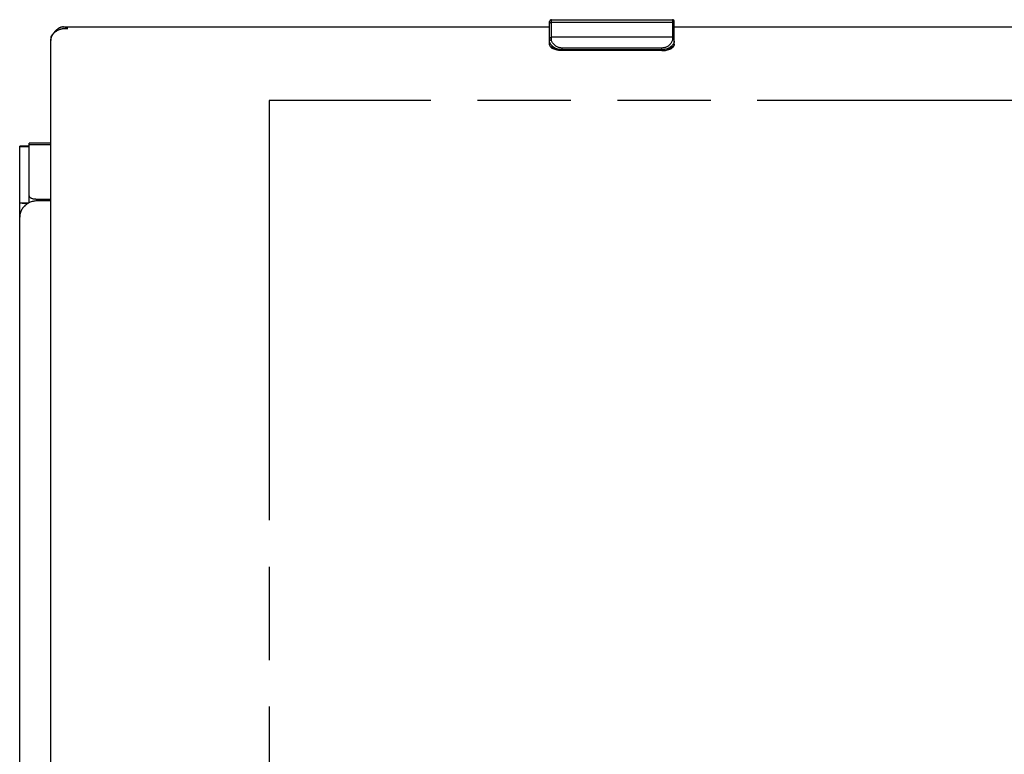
# Model space of a CAD drawing. Header units: inches. Extents: x 0 to 136, y 0 to 88.
# Tile 47 of 74: x 33 to 41, y 69 to 75. Entities that reach past the tile are written whole.
import ezdxf

# ---------------------------------------------------------------- set-up
doc = ezdxf.new("R2010")
doc.units = ezdxf.units.IN
doc.header["$LTSCALE"] = 7.48
doc.header["$MEASUREMENT"] = 0
doc.linetypes.add('PHANTOM', pattern=[0.8, 0.45, -0.05, 0.1, -0.05, 0.1, -0.05])
doc.layers.get('0').update_dxf_attribs({"linetype": 'CONTINUOUS'})
doc.layers.add('AVAILABLE_DOOR_SPACE', color=7, linetype='CONTINUOUS')

msp = doc.modelspace()

# ---------------------------------------------------------------- linework, layer by layer
at = {"color": 7, "linetype": 'Continuous'}
for p, q in [((37.1901, 74.7644), (37.1901, 74.9463)), ((37.2051, 74.8016), (37.2051, 74.9613)), ((37.2051, 74.9613), (38.1751, 74.9613)), ((38.1751, 74.9613), (38.1751, 74.8016)), ((38.1901, 74.7644), (38.1901, 74.9463)), ((37.2051, 74.9425), (38.1751, 74.9425)), ((33.1901, 74.825), (33.1901, 74.7933)), ((38.1751, 74.8202), (37.2051, 74.8202)), ((37.2901, 74.7135), (37.2901, 74.7339)), ((38.0901, 74.7339), (37.2901, 74.7339)), ((38.0901, 74.7207), (37.2901, 74.7207)), ((38.0901, 74.7135), (37.2901, 74.7135)), ((38.0901, 74.7135), (38.0901, 74.7339)), ((33.0151, 73.9466), (32.9401, 73.9466)), ((33.0151, 73.9407), (32.9401, 73.9407)), ((33.0151, 73.4922), (33.0151, 73.9716)), ((33.1901, 73.9716), (33.0151, 73.9716)), ((33.1901, 73.958), (33.0151, 73.958)), ((33.0751, 73.5227), (33.0751, 73.5083)), ((33.0751, 73.5227), (33.1901, 73.5227)), ((33.0062, 73.4892), (32.9429, 73.4892))]:
    msp.add_line(p, q, dxfattribs=at)
at = {"color": 3, "linetype": 'Continuous'}
for p, q in [((33.2876, 74.9029), (37.1901, 74.9029)), ((38.1901, 74.9029), (52.9401, 74.9029)), ((33.1901, 65.7135), (33.1901, 74.7933)), ((32.9401, 33.7633), (32.9401, 73.9466)), ((32.9402, 73.4893), (32.9401, 73.4892)), ((32.9459, 73.4891), (32.9434, 73.4892)), ((32.9517, 73.4887), (32.9459, 73.4891)), ((32.9564, 73.4884), (32.9517, 73.4887)), ((32.9615, 73.4881), (32.9564, 73.4884)), ((33.0183, 73.4938), (33.0115, 73.4905)), ((33.1901, 73.5086), (33.0851, 73.5086))]:
    msp.add_line(p, q, dxfattribs=at)
for points in [[(33.2876, 74.9029), (33.2859, 74.9029), (33.2837, 74.9028), (33.2816, 74.9026), (33.2794, 74.9023), (33.2772, 74.9019), (33.275, 74.9015), (33.2728, 74.9009), (33.2707, 74.9003), (33.2685, 74.8996), (33.2663, 74.8988), (33.2641, 74.8979), (33.262, 74.8969), (33.2598, 74.8959), (33.2576, 74.8948), (33.2554, 74.8936), (33.2532, 74.8923), (33.2511, 74.8909), (33.2489, 74.8894), (33.2467, 74.8879), (33.2445, 74.8863), (33.2424, 74.8846), (33.2402, 74.8829), (33.238, 74.8811), (33.2358, 74.8791), (33.2337, 74.8772), (33.2315, 74.8751), (33.2293, 74.873), (33.2271, 74.8708), (33.2249, 74.8686), (33.2228, 74.8663), (33.2206, 74.8639), (33.2184, 74.8615), (33.2162, 74.859), (33.2141, 74.8564), (33.2119, 74.8538), (33.2097, 74.8511), (33.2075, 74.8484), (33.2053, 74.8457), (33.2032, 74.8428), (33.201, 74.84), (33.1988, 74.8371), (33.1966, 74.8341), (33.1945, 74.8311), (33.1923, 74.828), (33.1901, 74.825)], [(33.1901, 74.7933), (33.1901, 74.7958), (33.1903, 74.7983), (33.1904, 74.8008), (33.1907, 74.8034), (33.1911, 74.8059), (33.1915, 74.8084), (33.192, 74.8109), (33.1925, 74.8134), (33.1932, 74.8158), (33.1939, 74.8183), (33.1947, 74.8207), (33.1956, 74.8231), (33.1965, 74.8255), (33.1975, 74.8279), (33.1986, 74.8303), (33.1998, 74.8326), (33.201, 74.8349), (33.2023, 74.8372), (33.2037, 74.8394), (33.2051, 74.8417), (33.2066, 74.8438), (33.2082, 74.846), (33.2098, 74.8481), (33.2115, 74.8502), (33.2133, 74.8522), (33.2151, 74.8543), (33.217, 74.8562), (33.219, 74.8581), (33.221, 74.86), (33.2231, 74.8619), (33.2252, 74.8637), (33.2274, 74.8654), (33.2296, 74.8671), (33.2319, 74.8688), (33.2343, 74.8704), (33.2367, 74.8719), (33.2391, 74.8734), (33.2416, 74.8748), (33.2442, 74.8762), (33.2468, 74.8776), (33.2494, 74.8788), (33.2521, 74.8801), (33.2548, 74.8812), (33.2576, 74.8823), (33.2604, 74.8834), (33.2632, 74.8843), (33.2661, 74.8853), (33.269, 74.8861), (33.272, 74.8869), (33.2749, 74.8876), (33.2779, 74.8883), (33.2809, 74.8889), (33.284, 74.8894), (33.2871, 74.8899), (33.2902, 74.8903), (33.2933, 74.8907), (33.2964, 74.8909), (33.2996, 74.8911), (33.3027, 74.8913), (33.3059, 74.8913), (33.3091, 74.8913), (33.3123, 74.8912), (33.3155, 74.8911), (33.3187, 74.8909), (33.3219, 74.8906), (33.3251, 74.8903)], [(33.3251, 74.8903), (33.3229, 74.8917), (33.3207, 74.893), (33.3186, 74.8942), (33.3164, 74.8954), (33.3142, 74.8965), (33.312, 74.8975), (33.3099, 74.8984), (33.3077, 74.8992), (33.3055, 74.9), (33.3033, 74.9007), (33.3012, 74.9012), (33.299, 74.9017), (33.2968, 74.9021), (33.2946, 74.9025), (33.2924, 74.9027), (33.2903, 74.9028), (33.2881, 74.9029), (33.2876, 74.9029)], [(32.9434, 73.4892), (32.9424, 73.4893), (32.9416, 73.4893), (32.941, 73.4893), (32.9405, 73.4893), (32.9402, 73.4893)], [(33.0115, 73.4905), (33.0045, 73.4864), (32.9977, 73.4821), (32.9912, 73.4773), (32.985, 73.4723), (32.9791, 73.4669), (32.9736, 73.4612), (32.9684, 73.4552), (32.9636, 73.449), (32.9593, 73.4425), (32.9553, 73.4358), (32.9518, 73.4289), (32.9487, 73.4218), (32.9461, 73.4146), (32.944, 73.4073), (32.9423, 73.3999), (32.9411, 73.3924)], [(33.0064, 73.4893), (33.0034, 73.4888), (33.0002, 73.4884), (32.9967, 73.4881), (32.9931, 73.4879), (32.9894, 73.4877), (32.9856, 73.4876), (32.9818, 73.4876), (32.9781, 73.4876), (32.9745, 73.4877), (32.971, 73.4878), (32.9677, 73.4879), (32.9645, 73.488), (32.9615, 73.4881)], [(33.0115, 73.4905), (33.0091, 73.4898), (33.0064, 73.4893)], [(33.0851, 73.5086), (33.0774, 73.5084), (33.0697, 73.5079), (33.0621, 73.507), (33.0545, 73.5057), (33.047, 73.504), (33.0396, 73.502), (33.0323, 73.4996), (33.0252, 73.4969), (33.0183, 73.4938)], [(32.9411, 73.3924), (32.9403, 73.3848), (32.9401, 73.3772)]]:
    msp.add_lwpolyline(points, dxfattribs=at)
at = {"color": 7, "linetype": 'Continuous'}
for points in [[(37.1901, 74.9289), (37.1903, 74.9311), (37.1908, 74.9331), (37.1917, 74.9351), (37.193, 74.9369), (37.1945, 74.9385), (37.1963, 74.9399), (37.1983, 74.941), (37.2005, 74.9419), (37.2028, 74.9424), (37.2051, 74.9425)], [(38.1901, 74.9289), (38.1899, 74.9311), (38.1894, 74.9331), (38.1885, 74.9351), (38.1872, 74.9369), (38.1857, 74.9385), (38.1839, 74.9399), (38.1819, 74.941), (38.1797, 74.9419), (38.1774, 74.9424), (38.1751, 74.9425)], [(37.1901, 74.8066), (37.1903, 74.8088), (37.1908, 74.8108), (37.1917, 74.8128), (37.193, 74.8146), (37.1945, 74.8163), (37.1963, 74.8176), (37.1983, 74.8188), (37.2005, 74.8196), (37.2028, 74.8201), (37.2051, 74.8202)], [(37.1901, 74.7891), (37.1903, 74.7911), (37.1908, 74.793), (37.1917, 74.7948), (37.193, 74.7965), (37.1945, 74.7979), (37.1963, 74.7992), (37.1983, 74.8002), (37.2005, 74.801), (37.2028, 74.8014), (37.2051, 74.8016)], [(37.2539, 74.725), (37.2478, 74.7272), (37.2414, 74.7299), (37.2351, 74.7331), (37.2287, 74.7368), (37.2223, 74.741), (37.2162, 74.7458), (37.2103, 74.751), (37.205, 74.7566), (37.2004, 74.7623), (37.1967, 74.7679), (37.1938, 74.7735), (37.1917, 74.7789), (37.1905, 74.7841), (37.1901, 74.7891)], [(37.2901, 74.7339), (37.2858, 74.734), (37.2813, 74.7343), (37.2766, 74.735), (37.2717, 74.7359), (37.2667, 74.7372), (37.2615, 74.7389), (37.2561, 74.741), (37.2506, 74.7435), (37.2451, 74.7466), (37.2395, 74.7502), (37.2339, 74.7543), (37.2285, 74.7589), (37.2233, 74.7641), (37.2185, 74.7696), (37.2144, 74.7752), (37.211, 74.7808), (37.2084, 74.7863), (37.2066, 74.7916), (37.2055, 74.7967), (37.2051, 74.8016)], [(38.1751, 74.8016), (38.1747, 74.7967), (38.1736, 74.7916), (38.1718, 74.7863), (38.1692, 74.7808), (38.1658, 74.7752), (38.1617, 74.7696), (38.1569, 74.7641), (38.1517, 74.7589), (38.1463, 74.7543), (38.1407, 74.7502), (38.1351, 74.7466), (38.1296, 74.7435), (38.1241, 74.741), (38.1187, 74.7389), (38.1135, 74.7372), (38.1085, 74.7359), (38.1036, 74.735), (38.099, 74.7343), (38.0944, 74.734), (38.0901, 74.7339)], [(38.1901, 74.7891), (38.1897, 74.7841), (38.1885, 74.7789), (38.1864, 74.7735), (38.1835, 74.7679), (38.1798, 74.7623), (38.1752, 74.7566), (38.1699, 74.751), (38.164, 74.7458), (38.1579, 74.741), (38.1515, 74.7368), (38.1451, 74.7331), (38.1388, 74.7299), (38.1324, 74.7272), (38.1263, 74.725)], [(38.1901, 74.8066), (38.1899, 74.8088), (38.1894, 74.8108), (38.1885, 74.8128), (38.1872, 74.8146), (38.1857, 74.8163), (38.1839, 74.8176), (38.1819, 74.8188), (38.1797, 74.8196), (38.1774, 74.8201), (38.1751, 74.8202)], [(38.1901, 74.7891), (38.1899, 74.7911), (38.1894, 74.793), (38.1885, 74.7948), (38.1872, 74.7965), (38.1857, 74.7979), (38.1839, 74.7992), (38.1819, 74.8002), (38.1797, 74.801), (38.1774, 74.8014), (38.1751, 74.8016)], [(37.2539, 74.725), (37.2461, 74.7264), (37.2385, 74.7282), (37.2314, 74.7302), (37.2247, 74.7324), (37.2184, 74.7349), (37.2127, 74.7376), (37.2076, 74.7405), (37.2031, 74.7436), (37.1992, 74.7468), (37.1959, 74.7502), (37.1934, 74.7536), (37.1916, 74.7572), (37.1905, 74.7608), (37.1901, 74.7644)], [(37.2901, 74.7135), (37.2804, 74.7137), (37.2708, 74.7143), (37.2613, 74.7154), (37.2521, 74.717), (37.2431, 74.7189), (37.2346, 74.7214), (37.2264, 74.7243), (37.2188, 74.7276), (37.2118, 74.7315), (37.2057, 74.7358), (37.2008, 74.7402), (37.1968, 74.7449), (37.1938, 74.7497), (37.1917, 74.7546), (37.1905, 74.7595), (37.1901, 74.7644)], [(37.2901, 74.7207), (37.2838, 74.7208), (37.2776, 74.7212), (37.2715, 74.7218), (37.2655, 74.7226), (37.2596, 74.7237), (37.2539, 74.725)], [(38.0901, 74.7135), (38.0998, 74.7137), (38.1094, 74.7143), (38.1189, 74.7154), (38.1281, 74.717), (38.1371, 74.7189), (38.1456, 74.7214), (38.1538, 74.7243), (38.1614, 74.7276), (38.1684, 74.7315), (38.1745, 74.7358), (38.1794, 74.7402), (38.1834, 74.7449), (38.1864, 74.7497), (38.1885, 74.7546), (38.1897, 74.7595), (38.1901, 74.7644)], [(38.1263, 74.725), (38.1206, 74.7237), (38.1147, 74.7226), (38.1087, 74.7218), (38.1026, 74.7212), (38.0964, 74.7208), (38.0901, 74.7207)], [(38.1901, 74.7644), (38.1897, 74.7608), (38.1886, 74.7572), (38.1868, 74.7536), (38.1843, 74.7502), (38.181, 74.7468), (38.1772, 74.7436), (38.1726, 74.7405), (38.1675, 74.7376), (38.1618, 74.7349), (38.1555, 74.7324), (38.1488, 74.7302), (38.1417, 74.7282), (38.1341, 74.7264), (38.1263, 74.725)], [(33.0151, 73.5481), (33.0153, 73.5461), (33.0158, 73.5441), (33.0168, 73.5422), (33.018, 73.5403), (33.0197, 73.5384), (33.0216, 73.5366), (33.0239, 73.5349), (33.0266, 73.5332), (33.0295, 73.5316), (33.0327, 73.5302), (33.0361, 73.5288), (33.0398, 73.5276), (33.0438, 73.5265), (33.0479, 73.5255), (33.0521, 73.5247), (33.0566, 73.524), (33.0611, 73.5234), (33.0657, 73.5231), (33.0704, 73.5228), (33.0751, 73.5227)]]:
    msp.add_lwpolyline(points, dxfattribs=at)
for centre, start, end in [((37.2051, 74.9463), 90, 180), ((38.1751, 74.9463), 0, 90)]:
    msp.add_arc(centre, 0.015, start, end, dxfattribs=at)
at = {"layer": 'AVAILABLE_DOOR_SPACE', "color": 4, "linetype": 'PHANTOM'}
for p, q in [((34.9401, 74.3134), (34.9401, 67.072)), ((54.1901, 74.3134), (34.9401, 74.3134))]:
    msp.add_line(p, q, dxfattribs=at)

doc.saveas('drawing.dxf')
